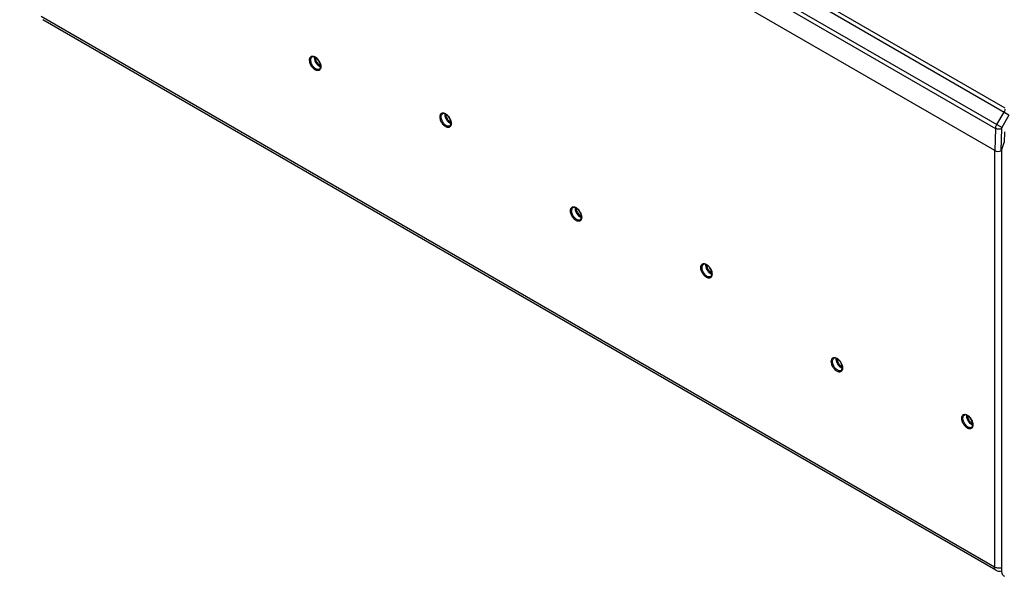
# Model space of a CAD drawing. Header units: inches. Extents: x 0 to 117, y 0 to 83.
# Tile 38 of 83: x 88.2 to 101.86, y 15.83 to 23.54. Entities that reach past the tile are written whole.
import ezdxf

# ---------------------------------------------------------------- set-up
doc = ezdxf.new("R2010")
doc.units = ezdxf.units.IN
doc.header["$LTSCALE"] = 6.431102
doc.header["$MEASUREMENT"] = 0
doc.layers.get('0').update_dxf_attribs({"linetype": 'CONTINUOUS'})
doc.layers.add('ROUNDS', color=7, linetype='CONTINUOUS')

msp = doc.modelspace()

# ---------------------------------------------------------------- linework, layer by layer
at = {"color": 7, "linetype": 'CONTINUOUS'}
for p, q in [((101.867, 22.318), (88.449, 30.064)), ((101.922, 22.223), (88.408, 30.025)), ((88.211, 29.844), (101.734, 22.037)), ((101.822, 22.049), (88.229, 29.897)), ((101.727, 21.729), (88.198, 29.54)), ((101.72, 15.955), (88.497, 23.59)), ((101.741, 15.91), (88.517, 23.545)), ((101.851, 22.264), (101.751, 22.09)), ((101.922, 22.223), (101.822, 22.049)), ((101.734, 22.037), (101.727, 21.729)), ((101.818, 22.036), (101.811, 21.729)), ((101.86, 21.991), (101.856, 21.844)), ((101.72, 21.733), (101.72, 15.955)), ((101.818, 21.736), (101.818, 15.899)), ((101.822, 21.744), (101.856, 21.844))]:
    msp.add_line(p, q, dxfattribs=at)
for centre, radius, start, end in [((92.382, 23.015), 0.0771, 176.1426, 180.036), ((92.241, 22.925), 0.114, 52.5651, 54.3313), ((94.192, 22.227), 0.0771, 176.1426, 180.036), ((94.051, 22.138), 0.114, 52.5651, 54.3313), ((101.802, 21.741), 0.0152, 298.1462, 305.6727), ((101.798, 21.747), 0.0227, 305.619, 308.007), ((96.001, 20.925), 0.0771, 176.1426, 180.036), ((95.86, 20.836), 0.114, 52.5651, 54.3313), ((97.811, 20.138), 0.0771, 176.1426, 180.036), ((97.67, 20.048), 0.114, 52.5651, 54.3313), ((99.62, 18.836), 0.0771, 176.1426, 180.036), ((99.479, 18.746), 0.114, 52.5651, 54.3313), ((101.43, 18.048), 0.0771, 176.1426, 180.036), ((101.289, 17.959), 0.114, 52.5651, 54.3313), ((101.79, 15.996), 0.0984, 240.1129, 286.4341)]:
    msp.add_arc(centre, radius, start, end, dxfattribs=at)
msp.add_ellipse((101.769, 21.753), major_axis=(0.0591, 0), ratio=0.577342, start_param=-2.356533, end_param=-0.825421, dxfattribs=at)
for points, knots in [([(92.219, 22.984), (92.219, 22.994), (92.221, 23.01), (92.231, 23.027), (92.241, 23.035), (92.254, 23.04), (92.268, 23.04), (92.282, 23.036), (92.304, 23.026), (92.329, 23.005), (92.353, 22.972), (92.37, 22.934), (92.375, 22.907), (92.375, 22.894)], [0, 0, 0, 0, 0.113973, 0.162647, 0.208104, 0.253562, 0.302235, 0.35635, 0.416841, 0.555177, 0.70842, 0.861664, 1, 1, 1, 1]), ([(92.375, 22.894), (92.375, 22.883), (92.373, 22.868), (92.362, 22.851), (92.352, 22.843), (92.34, 22.838), (92.326, 22.838), (92.311, 22.842), (92.29, 22.852), (92.265, 22.873), (92.24, 22.906), (92.224, 22.944), (92.219, 22.971), (92.219, 22.984)], [0, 0, 0, 0, 0.113973, 0.162647, 0.208104, 0.253562, 0.302235, 0.35635, 0.416841, 0.555177, 0.70842, 0.861664, 1, 1, 1, 1]), ([(92.236, 22.984), (92.236, 22.993), (92.238, 23.011), (92.249, 23.025), (92.256, 23.029)], [0, 0, 0, 0, 0.55075, 1, 1, 1, 1]), ([(92.354, 22.859), (92.35, 22.856), (92.337, 22.853), (92.317, 22.856), (92.297, 22.868), (92.27, 22.891), (92.245, 22.93), (92.236, 22.966), (92.236, 22.984)], [0, 0, 0, 0, 0.087148, 0.186863, 0.304542, 0.438685, 0.730136, 1, 1, 1, 1]), ([(92.308, 23.018), (92.303, 23.022), (92.293, 23.027), (92.279, 23.032), (92.266, 23.033), (92.259, 23.031), (92.256, 23.029)], [0, 0, 0, 0, 0.323112, 0.595455, 0.815811, 1, 1, 1, 1]), ([(92.289, 23.014), (92.289, 23.016), (92.289, 23.02), (92.289, 23.025), (92.29, 23.028)], [0, 0, 0, 0, 0.259165, 1, 1, 1, 1]), ([(92.371, 22.888), (92.36, 22.892), (92.338, 22.907), (92.312, 22.938), (92.294, 22.975), (92.289, 23.002), (92.289, 23.014)], [0, 0, 0, 0, 0.225175, 0.48739, 0.756636, 1, 1, 1, 1]), ([(92.371, 22.906), (92.362, 22.91), (92.344, 22.924), (92.324, 22.951), (92.309, 22.982), (92.305, 23.004), (92.305, 23.014)], [0, 0, 0, 0, 0.232387, 0.495026, 0.760397, 1, 1, 1, 1]), ([(92.371, 22.899), (92.371, 22.909), (92.368, 22.931), (92.355, 22.963), (92.336, 22.993), (92.319, 23.009), (92.311, 23.016)], [0, 0, 0, 0, 0.229864, 0.489124, 0.754015, 1, 1, 1, 1]), ([(92.354, 22.859), (92.36, 22.862), (92.37, 22.875), (92.371, 22.89), (92.371, 22.899)], [0, 0, 0, 0, 0.413481, 1, 1, 1, 1]), ([(101.865, 22.302), (101.865, 22.299), (101.862, 22.286), (101.856, 22.273), (101.851, 22.264)], [0, 0, 0, 0, 0.240055, 1, 1, 1, 1]), ([(94.029, 22.196), (94.029, 22.207), (94.031, 22.222), (94.041, 22.239), (94.051, 22.248), (94.063, 22.252), (94.077, 22.252), (94.092, 22.249), (94.113, 22.239), (94.138, 22.217), (94.163, 22.184), (94.18, 22.146), (94.184, 22.119), (94.184, 22.106)], [0, 0, 0, 0, 0.113973, 0.162647, 0.208104, 0.253562, 0.302235, 0.35635, 0.416841, 0.555177, 0.70842, 0.861664, 1, 1, 1, 1]), ([(94.184, 22.106), (94.184, 22.096), (94.182, 22.08), (94.172, 22.064), (94.162, 22.055), (94.15, 22.051), (94.136, 22.05), (94.121, 22.054), (94.1, 22.064), (94.074, 22.085), (94.05, 22.119), (94.033, 22.157), (94.029, 22.184), (94.029, 22.196)], [0, 0, 0, 0, 0.113973, 0.162647, 0.208104, 0.253562, 0.302235, 0.35635, 0.416841, 0.555177, 0.70842, 0.861664, 1, 1, 1, 1]), ([(94.045, 22.196), (94.045, 22.206), (94.047, 22.223), (94.059, 22.238), (94.066, 22.241)], [0, 0, 0, 0, 0.55075, 1, 1, 1, 1]), ([(94.164, 22.071), (94.159, 22.068), (94.147, 22.065), (94.127, 22.069), (94.107, 22.08), (94.08, 22.104), (94.055, 22.142), (94.045, 22.179), (94.045, 22.196)], [0, 0, 0, 0, 0.087148, 0.186863, 0.304542, 0.438685, 0.730136, 1, 1, 1, 1]), ([(94.117, 22.231), (94.112, 22.234), (94.103, 22.24), (94.089, 22.245), (94.076, 22.246), (94.069, 22.243), (94.066, 22.241)], [0, 0, 0, 0, 0.323112, 0.595455, 0.815811, 1, 1, 1, 1]), ([(94.098, 22.227), (94.098, 22.228), (94.098, 22.233), (94.099, 22.237), (94.099, 22.241)], [0, 0, 0, 0, 0.259165, 1, 1, 1, 1]), ([(94.18, 22.1), (94.169, 22.105), (94.147, 22.119), (94.122, 22.15), (94.103, 22.187), (94.098, 22.214), (94.098, 22.227)], [0, 0, 0, 0, 0.225175, 0.48739, 0.756636, 1, 1, 1, 1]), ([(94.181, 22.118), (94.171, 22.123), (94.154, 22.136), (94.133, 22.163), (94.119, 22.194), (94.115, 22.216), (94.115, 22.227)], [0, 0, 0, 0, 0.232387, 0.495026, 0.760397, 1, 1, 1, 1]), ([(94.181, 22.111), (94.181, 22.122), (94.177, 22.144), (94.165, 22.176), (94.145, 22.205), (94.129, 22.222), (94.12, 22.228)], [0, 0, 0, 0, 0.229864, 0.489124, 0.754015, 1, 1, 1, 1]), ([(94.164, 22.071), (94.169, 22.074), (94.179, 22.087), (94.181, 22.102), (94.181, 22.111)], [0, 0, 0, 0, 0.413481, 1, 1, 1, 1]), ([(101.751, 22.09), (101.748, 22.086), (101.74, 22.07), (101.735, 22.051), (101.734, 22.037)], [0, 0, 0, 0, 0.266077, 1, 1, 1, 1]), ([(101.818, 22.036), (101.812, 22.033), (101.798, 22.028), (101.776, 22.026), (101.754, 22.029), (101.74, 22.034), (101.734, 22.037)], [0, 0, 0, 0, 0.235627, 0.498339, 0.761952, 1, 1, 1, 1]), ([(101.822, 22.049), (101.821, 22.048), (101.819, 22.044), (101.818, 22.039), (101.818, 22.036)], [0, 0, 0, 0, 0.266077, 1, 1, 1, 1]), ([(101.812, 21.729), (101.813, 21.73), (101.817, 21.734), (101.82, 21.74), (101.822, 21.744)], [0, 0, 0, 0, 0.238435, 1, 1, 1, 1]), ([(95.838, 20.895), (95.838, 20.905), (95.84, 20.921), (95.85, 20.937), (95.861, 20.946), (95.873, 20.95), (95.887, 20.95), (95.902, 20.947), (95.923, 20.937), (95.948, 20.916), (95.972, 20.882), (95.989, 20.844), (95.994, 20.817), (95.994, 20.805)], [0, 0, 0, 0, 0.113973, 0.162647, 0.208104, 0.253562, 0.302235, 0.35635, 0.416841, 0.555177, 0.70842, 0.861664, 1, 1, 1, 1]), ([(95.855, 20.895), (95.855, 20.904), (95.857, 20.921), (95.868, 20.936), (95.875, 20.94)], [0, 0, 0, 0, 0.55075, 1, 1, 1, 1]), ([(95.927, 20.929), (95.922, 20.932), (95.913, 20.938), (95.898, 20.943), (95.885, 20.944), (95.878, 20.941), (95.875, 20.94)], [0, 0, 0, 0, 0.323112, 0.595455, 0.815811, 1, 1, 1, 1]), ([(95.908, 20.925), (95.908, 20.926), (95.908, 20.931), (95.908, 20.936), (95.909, 20.939)], [0, 0, 0, 0, 0.259165, 1, 1, 1, 1]), ([(95.99, 20.799), (95.979, 20.803), (95.957, 20.817), (95.931, 20.848), (95.913, 20.885), (95.908, 20.912), (95.908, 20.925)], [0, 0, 0, 0, 0.225175, 0.48739, 0.756636, 1, 1, 1, 1]), ([(95.99, 20.817), (95.981, 20.821), (95.963, 20.835), (95.943, 20.861), (95.928, 20.892), (95.924, 20.915), (95.924, 20.925)], [0, 0, 0, 0, 0.232387, 0.495026, 0.760397, 1, 1, 1, 1]), ([(95.99, 20.809), (95.99, 20.82), (95.987, 20.842), (95.974, 20.874), (95.955, 20.903), (95.939, 20.92), (95.93, 20.927)], [0, 0, 0, 0, 0.229864, 0.489124, 0.754015, 1, 1, 1, 1]), ([(95.994, 20.805), (95.994, 20.794), (95.992, 20.778), (95.982, 20.762), (95.971, 20.753), (95.959, 20.749), (95.945, 20.749), (95.93, 20.752), (95.909, 20.762), (95.884, 20.784), (95.86, 20.817), (95.843, 20.855), (95.838, 20.882), (95.838, 20.895)], [0, 0, 0, 0, 0.113973, 0.162647, 0.208104, 0.253562, 0.302235, 0.35635, 0.416841, 0.555177, 0.70842, 0.861664, 1, 1, 1, 1]), ([(95.974, 20.769), (95.969, 20.766), (95.956, 20.763), (95.936, 20.767), (95.916, 20.778), (95.889, 20.802), (95.864, 20.84), (95.855, 20.877), (95.855, 20.895)], [0, 0, 0, 0, 0.087148, 0.186863, 0.304542, 0.438685, 0.730136, 1, 1, 1, 1]), ([(95.974, 20.769), (95.979, 20.772), (95.989, 20.785), (95.99, 20.801), (95.99, 20.809)], [0, 0, 0, 0, 0.413481, 1, 1, 1, 1]), ([(97.648, 20.107), (97.648, 20.118), (97.65, 20.133), (97.66, 20.15), (97.67, 20.158), (97.682, 20.163), (97.696, 20.163), (97.711, 20.159), (97.732, 20.149), (97.758, 20.128), (97.782, 20.095), (97.799, 20.057), (97.803, 20.03), (97.803, 20.017)], [0, 0, 0, 0, 0.113973, 0.162647, 0.208104, 0.253562, 0.302235, 0.35635, 0.416841, 0.555177, 0.70842, 0.861664, 1, 1, 1, 1]), ([(97.803, 20.017), (97.803, 20.006), (97.801, 19.991), (97.791, 19.974), (97.781, 19.966), (97.769, 19.961), (97.755, 19.961), (97.74, 19.965), (97.719, 19.975), (97.694, 19.996), (97.669, 20.029), (97.652, 20.067), (97.648, 20.094), (97.648, 20.107)], [0, 0, 0, 0, 0.113973, 0.162647, 0.208104, 0.253562, 0.302235, 0.35635, 0.416841, 0.555177, 0.70842, 0.861664, 1, 1, 1, 1]), ([(97.664, 20.107), (97.664, 20.116), (97.667, 20.134), (97.678, 20.148), (97.685, 20.152)], [0, 0, 0, 0, 0.55075, 1, 1, 1, 1]), ([(97.783, 19.982), (97.778, 19.979), (97.766, 19.976), (97.746, 19.98), (97.726, 19.991), (97.699, 20.014), (97.674, 20.053), (97.664, 20.089), (97.664, 20.107)], [0, 0, 0, 0, 0.087148, 0.186863, 0.304542, 0.438685, 0.730136, 1, 1, 1, 1]), ([(97.736, 20.141), (97.732, 20.145), (97.722, 20.15), (97.708, 20.155), (97.695, 20.156), (97.688, 20.154), (97.685, 20.152)], [0, 0, 0, 0, 0.323112, 0.595455, 0.815811, 1, 1, 1, 1]), ([(97.717, 20.138), (97.717, 20.139), (97.717, 20.143), (97.718, 20.148), (97.718, 20.151)], [0, 0, 0, 0, 0.259165, 1, 1, 1, 1]), ([(97.799, 20.011), (97.788, 20.015), (97.766, 20.03), (97.741, 20.061), (97.723, 20.098), (97.717, 20.125), (97.717, 20.138)], [0, 0, 0, 0, 0.225175, 0.48739, 0.756636, 1, 1, 1, 1]), ([(97.8, 20.029), (97.791, 20.033), (97.773, 20.047), (97.752, 20.074), (97.738, 20.105), (97.734, 20.127), (97.734, 20.138)], [0, 0, 0, 0, 0.232387, 0.495026, 0.760397, 1, 1, 1, 1]), ([(97.8, 20.022), (97.8, 20.032), (97.796, 20.054), (97.784, 20.086), (97.765, 20.116), (97.748, 20.132), (97.739, 20.139)], [0, 0, 0, 0, 0.229864, 0.489124, 0.754015, 1, 1, 1, 1]), ([(97.783, 19.982), (97.788, 19.985), (97.798, 19.998), (97.8, 20.013), (97.8, 20.022)], [0, 0, 0, 0, 0.413481, 1, 1, 1, 1]), ([(99.457, 18.805), (99.457, 18.816), (99.459, 18.831), (99.47, 18.848), (99.48, 18.856), (99.492, 18.861), (99.506, 18.861), (99.521, 18.857), (99.542, 18.847), (99.567, 18.826), (99.592, 18.793), (99.608, 18.755), (99.613, 18.728), (99.613, 18.715)], [0, 0, 0, 0, 0.113973, 0.162647, 0.208104, 0.253562, 0.302235, 0.35635, 0.416841, 0.555177, 0.70842, 0.861664, 1, 1, 1, 1]), ([(99.546, 18.839), (99.541, 18.843), (99.532, 18.848), (99.517, 18.853), (99.504, 18.854), (99.497, 18.852), (99.494, 18.85)], [0, 0, 0, 0, 0.323112, 0.595455, 0.815811, 1, 1, 1, 1]), ([(99.613, 18.715), (99.613, 18.705), (99.611, 18.689), (99.601, 18.672), (99.591, 18.664), (99.578, 18.659), (99.564, 18.659), (99.55, 18.663), (99.528, 18.673), (99.503, 18.694), (99.479, 18.728), (99.462, 18.765), (99.457, 18.792), (99.457, 18.805)], [0, 0, 0, 0, 0.113973, 0.162647, 0.208104, 0.253562, 0.302235, 0.35635, 0.416841, 0.555177, 0.70842, 0.861664, 1, 1, 1, 1]), ([(99.474, 18.805), (99.474, 18.814), (99.476, 18.832), (99.488, 18.846), (99.494, 18.85)], [0, 0, 0, 0, 0.55075, 1, 1, 1, 1]), ([(99.593, 18.68), (99.588, 18.677), (99.575, 18.674), (99.555, 18.678), (99.535, 18.689), (99.509, 18.712), (99.483, 18.751), (99.474, 18.788), (99.474, 18.805)], [0, 0, 0, 0, 0.087148, 0.186863, 0.304542, 0.438685, 0.730136, 1, 1, 1, 1]), ([(99.527, 18.836), (99.527, 18.837), (99.527, 18.841), (99.527, 18.846), (99.528, 18.849)], [0, 0, 0, 0, 0.259165, 1, 1, 1, 1]), ([(99.609, 18.709), (99.598, 18.713), (99.576, 18.728), (99.55, 18.759), (99.532, 18.796), (99.527, 18.823), (99.527, 18.836)], [0, 0, 0, 0, 0.225175, 0.48739, 0.756636, 1, 1, 1, 1]), ([(99.609, 18.727), (99.6, 18.732), (99.582, 18.745), (99.562, 18.772), (99.548, 18.803), (99.543, 18.825), (99.543, 18.836)], [0, 0, 0, 0, 0.232387, 0.495026, 0.760397, 1, 1, 1, 1]), ([(99.61, 18.72), (99.61, 18.73), (99.606, 18.752), (99.593, 18.784), (99.574, 18.814), (99.558, 18.83), (99.549, 18.837)], [0, 0, 0, 0, 0.229864, 0.489124, 0.754015, 1, 1, 1, 1]), ([(99.593, 18.68), (99.598, 18.683), (99.608, 18.696), (99.61, 18.711), (99.61, 18.72)], [0, 0, 0, 0, 0.413481, 1, 1, 1, 1]), ([(101.267, 18.018), (101.267, 18.028), (101.269, 18.044), (101.279, 18.06), (101.289, 18.069), (101.301, 18.073), (101.315, 18.073), (101.33, 18.07), (101.351, 18.06), (101.377, 18.039), (101.401, 18.005), (101.418, 17.967), (101.423, 17.94), (101.423, 17.928)], [0, 0, 0, 0, 0.113973, 0.162647, 0.208104, 0.253562, 0.302235, 0.35635, 0.416841, 0.555177, 0.70842, 0.861664, 1, 1, 1, 1]), ([(101.283, 18.018), (101.283, 18.027), (101.286, 18.044), (101.297, 18.059), (101.304, 18.063)], [0, 0, 0, 0, 0.55075, 1, 1, 1, 1]), ([(101.355, 18.052), (101.351, 18.055), (101.341, 18.061), (101.327, 18.066), (101.314, 18.067), (101.307, 18.064), (101.304, 18.063)], [0, 0, 0, 0, 0.323112, 0.595455, 0.815811, 1, 1, 1, 1]), ([(101.336, 18.048), (101.336, 18.049), (101.336, 18.054), (101.337, 18.059), (101.337, 18.062)], [0, 0, 0, 0, 0.259165, 1, 1, 1, 1]), ([(101.418, 17.922), (101.407, 17.926), (101.385, 17.94), (101.36, 17.971), (101.342, 18.008), (101.336, 18.035), (101.336, 18.048)], [0, 0, 0, 0, 0.225175, 0.48739, 0.756636, 1, 1, 1, 1]), ([(101.419, 17.94), (101.41, 17.944), (101.392, 17.958), (101.371, 17.984), (101.357, 18.015), (101.353, 18.038), (101.353, 18.048)], [0, 0, 0, 0, 0.232387, 0.495026, 0.760397, 1, 1, 1, 1]), ([(101.419, 17.932), (101.419, 17.943), (101.415, 17.965), (101.403, 17.997), (101.384, 18.026), (101.367, 18.043), (101.358, 18.05)], [0, 0, 0, 0, 0.229864, 0.489124, 0.754015, 1, 1, 1, 1]), ([(101.423, 17.928), (101.423, 17.917), (101.42, 17.902), (101.41, 17.885), (101.4, 17.876), (101.388, 17.872), (101.374, 17.872), (101.359, 17.875), (101.338, 17.885), (101.313, 17.907), (101.288, 17.94), (101.271, 17.978), (101.267, 18.005), (101.267, 18.018)], [0, 0, 0, 0, 0.113973, 0.162647, 0.208104, 0.253562, 0.302235, 0.35635, 0.416841, 0.555177, 0.70842, 0.861664, 1, 1, 1, 1]), ([(101.402, 17.892), (101.397, 17.889), (101.385, 17.886), (101.365, 17.89), (101.345, 17.901), (101.318, 17.925), (101.293, 17.964), (101.283, 18), (101.283, 18.018)], [0, 0, 0, 0, 0.087148, 0.186863, 0.304542, 0.438685, 0.730136, 1, 1, 1, 1]), ([(101.402, 17.892), (101.408, 17.895), (101.417, 17.908), (101.419, 17.924), (101.419, 17.932)], [0, 0, 0, 0, 0.413481, 1, 1, 1, 1]), ([(101.741, 15.91), (101.734, 15.914), (101.723, 15.929), (101.72, 15.946), (101.72, 15.955)], [0, 0, 0, 0, 0.44925, 1, 1, 1, 1]), ([(101.818, 15.941), (101.801, 15.938), (101.767, 15.938), (101.734, 15.947), (101.72, 15.955)], [0, 0, 0, 0, 0.522207, 1, 1, 1, 1])]:
    msp.add_open_spline(points, degree=3, knots=knots, dxfattribs=at)
at = {"layer": 'ROUNDS', "color": 7, "linetype": 'CONTINUOUS'}
msp.add_open_spline([(101.818, 15.899), (101.818, 15.892), (101.82, 15.878), (101.829, 15.858), (101.842, 15.84), (101.854, 15.83), (101.86, 15.827)], degree=3, knots=[0, 0, 0, 0, 0.237219, 0.500001, 0.762783, 1, 1, 1, 1], dxfattribs=at)

doc.saveas('drawing.dxf')
